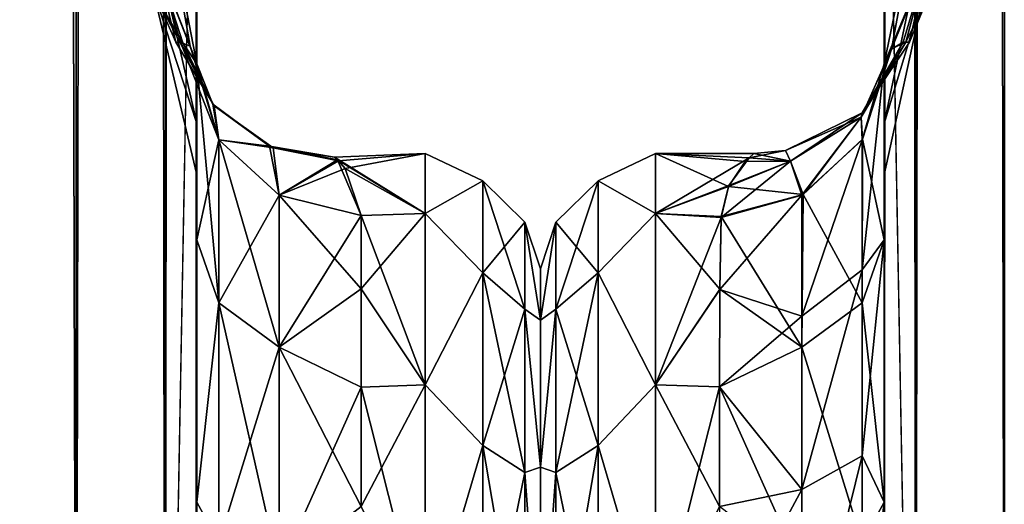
# Model space of a CAD drawing. Extents: x -23 to 470, y -1800 to 0.
# Tile 39 of 243: x 122 to 152, y -1759 to -1744. Entities that reach past the tile are written whole.
import ezdxf

# ---------------------------------------------------------------- set-up
doc = ezdxf.new("R2010")
doc.units = 0
doc.header["$LTSCALE"] = 61.050099
for name, color, linetype in [('103', 7, 'CONTINUOUS'), ('104', 7, 'CONTINUOUS'), ('108', 7, 'CONTINUOUS'), ('109', 7, 'CONTINUOUS'), ('110', 7, 'CONTINUOUS'), ('118', 7, 'CONTINUOUS'), ('120', 7, 'CONTINUOUS'), ('130', 7, 'CONTINUOUS'), ('134', 7, 'CONTINUOUS'), ('136', 7, 'CONTINUOUS'), ('137', 7, 'CONTINUOUS'), ('138', 7, 'CONTINUOUS'), ('163', 7, 'CONTINUOUS'), ('164', 7, 'CONTINUOUS'), ('165', 7, 'CONTINUOUS'), ('167', 7, 'CONTINUOUS'), ('172', 7, 'CONTINUOUS'), ('178', 7, 'CONTINUOUS'), ('179', 7, 'CONTINUOUS'), ('69', 7, 'CONTINUOUS'), ('71', 7, 'CONTINUOUS'), ('73', 7, 'CONTINUOUS'), ('79', 7, 'CONTINUOUS'), ('83', 7, 'CONTINUOUS')]:
    doc.layers.add(name, color=color, linetype=linetype)

msp = doc.modelspace()

# ---------------------------------------------------------------- linework, layer by layer
at = {"layer": '103', "linetype": 'CONTINUOUS'}
for points in [[(127.55, -1742.613, 55.523), (127.55, -1747.082, 48.856), (126.212, -1741.207, 48.538), (127.55, -1742.613, 55.523)], [(126.212, -1741.207, 48.538), (127.55, -1747.082, 48.856), (126.212, -1742.997, 43.618), (126.212, -1741.207, 48.538)], [(127.55, -1747.083, 33.148), (127.55, -1742.616, 26.48), (126.212, -1741.207, 33.462), (127.55, -1747.083, 33.148)], [(126.212, -1742.997, 38.382), (127.55, -1747.083, 33.148), (126.212, -1741.207, 33.462), (126.212, -1742.997, 38.382)], [(127.55, -1747.082, 48.856), (127.55, -1748.65, 41.002), (126.212, -1742.997, 43.618), (127.55, -1747.082, 48.856)], [(127.55, -1748.65, 41.002), (127.55, -1747.083, 33.148), (126.212, -1742.997, 38.382), (127.55, -1748.65, 41.002)], [(126.212, -1742.997, 43.618), (127.55, -1748.65, 41.002), (126.212, -1742.997, 38.382), (126.212, -1742.997, 43.618)]]:
    msp.add_3dface(points, dxfattribs=at)
at = {"layer": '104', "linetype": 'CONTINUOUS'}
for points in [[(127.55, -1742.613, -26.477), (127.55, -1747.082, -33.144), (126.212, -1741.207, -33.462), (127.55, -1742.613, -26.477)], [(126.212, -1741.207, -33.462), (127.55, -1747.082, -33.144), (126.212, -1742.997, -38.382), (126.212, -1741.207, -33.462)], [(127.55, -1747.083, -48.852), (127.55, -1742.616, -55.52), (126.212, -1741.207, -48.538), (127.55, -1747.083, -48.852)], [(126.212, -1742.997, -43.618), (127.55, -1747.083, -48.852), (126.212, -1741.207, -48.538), (126.212, -1742.997, -43.618)], [(127.55, -1747.082, -33.144), (127.55, -1748.65, -40.998), (126.212, -1742.997, -38.382), (127.55, -1747.082, -33.144)], [(127.55, -1748.65, -40.998), (127.55, -1747.083, -48.852), (126.212, -1742.997, -43.618), (127.55, -1748.65, -40.998)], [(126.212, -1742.997, -38.382), (127.55, -1748.65, -40.998), (126.212, -1742.997, -43.618), (126.212, -1742.997, -38.382)]]:
    msp.add_3dface(points, dxfattribs=at)
at = {"layer": '108', "linetype": 'CONTINUOUS'}
for points in [[(127.55, -1745.277, 11.265), (127.55, -1750.62, 19.586), (128.221, -1747.582, 10.293), (127.55, -1745.277, 11.265)], [(128.221, -1747.582, 10.293), (127.55, -1750.62, 19.586), (128.221, -1752.541, 17.987), (128.221, -1747.582, 10.293)], [(130.055, -1749.27, 9.582), (128.221, -1747.582, 10.293), (128.221, -1752.541, 17.987), (130.055, -1749.27, 9.582)], [(130.055, -1753.886, 16.743), (130.055, -1749.27, 9.582), (128.221, -1752.541, 17.987), (130.055, -1753.886, 16.743)], [(132.55, -1749.885, 9.323), (130.055, -1749.27, 9.582), (130.055, -1753.886, 16.743), (132.55, -1749.885, 9.323)], [(132.55, -1752.114, 13.437), (132.55, -1749.885, 9.323), (130.055, -1753.886, 16.743), (132.55, -1752.114, 13.437)], [(127.55, -1750.62, 19.586), (127.55, -1758.599, 25.714), (128.221, -1752.541, 17.987), (127.55, -1750.62, 19.586)], [(132.55, -1755.1, 17.041), (132.55, -1752.114, 13.437), (130.055, -1753.886, 16.743), (132.55, -1755.1, 17.041)], [(128.221, -1752.541, 17.987), (127.55, -1758.599, 25.714), (128.221, -1759.821, 23.534), (128.221, -1752.541, 17.987)], [(130.055, -1753.886, 16.743), (128.221, -1752.541, 17.987), (128.221, -1759.821, 23.534), (130.055, -1753.886, 16.743)], [(130.055, -1760.663, 21.907), (130.055, -1753.886, 16.743), (128.221, -1759.821, 23.534), (130.055, -1760.663, 21.907)], [(130.055, -1760.663, 21.907), (132.55, -1755.1, 17.041), (130.055, -1753.886, 16.743), (130.055, -1760.663, 21.907)], [(132.55, -1758.729, 19.997), (132.55, -1755.1, 17.041), (130.055, -1760.663, 21.907), (132.55, -1758.729, 19.997)], [(127.55, -1758.599, 25.714), (127.55, -1768.176, 28.742), (128.221, -1759.821, 23.534), (127.55, -1758.599, 25.714)]]:
    msp.add_3dface(points, dxfattribs=at)
at = {"layer": '109', "linetype": 'CONTINUOUS'}
for points in [[(127.55, -1750.621, -19.586), (127.55, -1745.277, -11.265), (128.221, -1752.541, -17.987), (127.55, -1750.621, -19.586)], [(128.221, -1752.541, -17.987), (127.55, -1745.277, -11.265), (128.221, -1747.582, -10.293), (128.221, -1752.541, -17.987)], [(130.055, -1749.27, -9.582), (130.055, -1753.886, -16.743), (128.221, -1747.582, -10.293), (130.055, -1749.27, -9.582)], [(130.055, -1753.886, -16.743), (128.221, -1752.541, -17.987), (128.221, -1747.582, -10.293), (130.055, -1753.886, -16.743)], [(132.55, -1749.885, -9.323), (132.55, -1752.114, -13.437), (130.055, -1749.27, -9.582), (132.55, -1749.885, -9.323)], [(130.055, -1749.27, -9.582), (132.55, -1752.114, -13.437), (130.055, -1753.886, -16.743), (130.055, -1749.27, -9.582)], [(127.55, -1758.599, -25.714), (127.55, -1750.621, -19.586), (128.221, -1752.541, -17.987), (127.55, -1758.599, -25.714)], [(132.55, -1752.114, -13.437), (132.55, -1755.1, -17.041), (130.055, -1753.886, -16.743), (132.55, -1752.114, -13.437)], [(128.221, -1759.821, -23.534), (127.55, -1758.599, -25.714), (128.221, -1752.541, -17.987), (128.221, -1759.821, -23.534)], [(130.055, -1753.886, -16.743), (130.055, -1760.663, -21.907), (128.221, -1752.541, -17.987), (130.055, -1753.886, -16.743)], [(130.055, -1760.663, -21.907), (128.221, -1759.821, -23.534), (128.221, -1752.541, -17.987), (130.055, -1760.663, -21.907)], [(132.55, -1755.1, -17.041), (132.55, -1758.729, -19.997), (130.055, -1753.886, -16.743), (132.55, -1755.1, -17.041)], [(130.055, -1753.886, -16.743), (132.55, -1758.729, -19.997), (130.055, -1760.663, -21.907), (130.055, -1753.886, -16.743)], [(127.55, -1768.176, -28.742), (127.55, -1758.599, -25.714), (128.221, -1759.821, -23.534), (127.55, -1768.176, -28.742)]]:
    msp.add_3dface(points, dxfattribs=at)
at = {"layer": '110', "linetype": 'CONTINUOUS'}
for points in [[(134.5, -1749.827, -9.184), (134.5, -1748, 0), (136.248, -1748.825, -4.086), (134.5, -1749.827, -9.184)], [(134.5, -1748, 0), (134.5, -1749.827, 9.184), (136.248, -1748.825, 4.086), (134.5, -1748, 0)], [(134.5, -1748, 0), (136.248, -1748.825, 4.086), (136.248, -1748.825, -4.086), (134.5, -1748, 0)], [(134.5, -1749.827, -9.184), (136.248, -1748.825, -4.086), (136.248, -1751.621, -11.766), (134.5, -1749.827, -9.184)], [(134.5, -1749.827, 9.184), (136.248, -1751.621, 11.766), (136.248, -1748.825, 4.086), (134.5, -1749.827, 9.184)], [(137.531, -1750.088, 3.864), (137.531, -1750.088, -3.864), (136.248, -1748.825, 4.086), (137.531, -1750.088, 3.864)], [(136.248, -1751.621, 11.766), (137.531, -1750.088, 3.864), (136.248, -1748.825, 4.086), (136.248, -1751.621, 11.766)], [(137.531, -1750.088, -3.864), (137.531, -1752.731, -11.125), (136.248, -1748.825, -4.086), (137.531, -1750.088, -3.864)], [(136.248, -1748.825, 4.086), (137.531, -1750.088, -3.864), (136.248, -1748.825, -4.086), (136.248, -1748.825, 4.086)], [(136.248, -1748.825, -4.086), (137.531, -1752.731, -11.125), (136.248, -1751.621, -11.766), (136.248, -1748.825, -4.086)], [(134.5, -1755.029, -16.971), (134.5, -1749.827, -9.184), (136.248, -1751.621, -11.766), (134.5, -1755.029, -16.971)], [(134.5, -1749.827, 9.184), (134.5, -1755.029, 16.971), (136.248, -1751.621, 11.766), (134.5, -1749.827, 9.184)], [(137.531, -1752.731, 11.125), (137.531, -1750.088, 3.864), (136.248, -1751.621, 11.766), (137.531, -1752.731, 11.125)], [(138, -1753.067, 7.855), (138, -1751.5, 0), (137.531, -1750.088, 3.864), (138, -1753.067, 7.855)], [(137.531, -1752.731, 11.125), (138, -1753.067, 7.855), (137.531, -1750.088, 3.864), (137.531, -1752.731, 11.125)], [(138, -1751.5, 0), (138, -1753.067, -7.854), (137.531, -1750.088, -3.864), (138, -1751.5, 0)], [(137.531, -1750.088, 3.864), (138, -1751.5, 0), (137.531, -1750.088, -3.864), (137.531, -1750.088, 3.864)], [(137.531, -1750.088, -3.864), (138, -1753.067, -7.854), (137.531, -1752.731, -11.125), (137.531, -1750.088, -3.864)], [(134.5, -1755.029, -16.971), (136.248, -1751.621, -11.766), (136.248, -1756.874, -18.027), (134.5, -1755.029, -16.971)], [(134.5, -1755.029, 16.971), (136.248, -1756.874, 18.027), (136.248, -1751.621, 11.766), (134.5, -1755.029, 16.971)], [(136.248, -1756.874, 18.027), (137.531, -1752.731, 11.125), (136.248, -1751.621, 11.766), (136.248, -1756.874, 18.027)], [(137.531, -1752.731, -11.125), (137.531, -1757.698, -17.044), (136.248, -1751.621, -11.766), (137.531, -1752.731, -11.125)], [(136.248, -1751.621, -11.766), (137.531, -1757.698, -17.044), (136.248, -1756.874, -18.027), (136.248, -1751.621, -11.766)], [(137.531, -1757.698, 17.044), (137.531, -1752.731, 11.125), (136.248, -1756.874, 18.027), (137.531, -1757.698, 17.044)], [(138, -1757.536, 14.522), (138, -1753.067, 7.855), (137.531, -1752.731, 11.125), (138, -1757.536, 14.522)], [(137.531, -1757.698, 17.044), (138, -1757.536, 14.522), (137.531, -1752.731, 11.125), (137.531, -1757.698, 17.044)], [(138, -1753.067, -7.854), (138, -1757.536, -14.522), (137.531, -1752.731, -11.125), (138, -1753.067, -7.854)], [(137.531, -1752.731, -11.125), (138, -1757.536, -14.522), (137.531, -1757.698, -17.044), (137.531, -1752.731, -11.125)], [(134.5, -1762.816, -22.173), (134.5, -1755.029, -16.971), (136.248, -1756.874, -18.027), (134.5, -1762.816, -22.173)], [(134.5, -1755.029, 16.971), (134.5, -1762.816, 22.173), (136.248, -1756.874, 18.027), (134.5, -1755.029, 16.971)], [(134.5, -1762.816, -22.173), (136.248, -1756.874, -18.027), (136.248, -1763.952, -22.113), (134.5, -1762.816, -22.173)], [(134.5, -1762.816, 22.173), (136.248, -1763.952, 22.113), (136.248, -1756.874, 18.027), (134.5, -1762.816, 22.173)], [(136.248, -1763.952, 22.113), (137.531, -1757.698, 17.044), (136.248, -1756.874, 18.027), (136.248, -1763.952, 22.113)], [(137.531, -1757.698, -17.044), (137.531, -1764.39, -20.908), (136.248, -1756.874, -18.027), (137.531, -1757.698, -17.044)], [(136.248, -1756.874, -18.027), (137.531, -1764.39, -20.908), (136.248, -1763.952, -22.113), (136.248, -1756.874, -18.027)], [(138, -1764.234, 18.966), (138, -1757.536, 14.522), (137.531, -1757.698, 17.044), (138, -1764.234, 18.966)], [(138, -1757.536, -14.522), (138, -1764.235, -18.966), (137.531, -1757.698, -17.044), (138, -1757.536, -14.522)], [(137.531, -1764.39, 20.908), (137.531, -1757.698, 17.044), (136.248, -1763.952, 22.113), (137.531, -1764.39, 20.908)], [(137.531, -1764.39, 20.908), (138, -1764.234, 18.966), (137.531, -1757.698, 17.044), (137.531, -1764.39, 20.908)], [(137.531, -1757.698, -17.044), (138, -1764.235, -18.966), (137.531, -1764.39, -20.908), (137.531, -1757.698, -17.044)]]:
    msp.add_3dface(points, dxfattribs=at)
at = {"layer": '118', "linetype": 'CONTINUOUS'}
for points in [[(127.55, -1745.277, -11.265), (127.55, -1740.717, -16.195), (126.312, -1738.811, -10.661), (127.55, -1745.277, -11.265)], [(126.312, -1742.079, -5.77), (127.55, -1745.277, -11.265), (126.312, -1738.811, -10.661), (126.312, -1742.079, -5.77)], [(127.55, -1740.769, 16.155), (127.55, -1745.277, 11.265), (126.312, -1738.811, 10.661), (127.55, -1740.769, 16.155)], [(127.55, -1745.277, 11.265), (127.347, -1744.737, 7.622), (126.312, -1738.811, 10.661), (127.55, -1745.277, 11.265)], [(126.312, -1738.811, 10.661), (127.347, -1744.737, 7.622), (126.312, -1742.079, 5.77), (126.312, -1738.811, 10.661)], [(127.132, -1744.63, -5.242), (127.55, -1745.277, -11.265), (126.312, -1742.079, -5.77), (127.132, -1744.63, -5.242)], [(126.312, -1743.226), (127.132, -1744.63, -5.242), (126.312, -1742.079, -5.77), (126.312, -1743.226)], [(127.061, -1744.619, 4.362), (126.913, -1744.616, 1.767), (126.312, -1742.079, 5.77), (127.061, -1744.619, 4.362)], [(126.312, -1742.079, 5.77), (126.913, -1744.616, 1.767), (126.312, -1743.226), (126.312, -1742.079, 5.77)], [(127.347, -1744.737, 7.622), (127.061, -1744.619, 4.362), (126.312, -1742.079, 5.77), (127.347, -1744.737, 7.622)], [(127.041, -1744.615, -4.107), (127.132, -1744.63, -5.242), (126.312, -1743.226), (127.041, -1744.615, -4.107)], [(126.913, -1744.616, 1.767), (127.041, -1744.615, -4.107), (126.312, -1743.226), (126.913, -1744.616, 1.767)]]:
    msp.add_3dface(points, dxfattribs=at)
at = {"layer": '120', "linetype": 'CONTINUOUS'}
for points in [[(127.041, -1744.615, -4.107), (126.913, -1744.616, 1.767), (128.084, -1746.548, 3.685), (127.041, -1744.615, -4.107)], [(126.913, -1744.616, 1.767), (127.061, -1744.619, 4.362), (128.084, -1746.548, 3.685), (126.913, -1744.616, 1.767)], [(127.132, -1744.63, -5.242), (127.041, -1744.615, -4.107), (128.042, -1746.5, -3.687), (127.132, -1744.63, -5.242)], [(127.041, -1744.615, -4.107), (128.084, -1746.548, 3.685), (128.042, -1746.5, -3.687), (127.041, -1744.615, -4.107)], [(127.061, -1744.619, 4.362), (127.347, -1744.737, 7.622), (128.221, -1747.582, 10.293), (127.061, -1744.619, 4.362)], [(128.084, -1746.548, 3.685), (127.061, -1744.619, 4.362), (128.221, -1747.582, 10.293), (128.084, -1746.548, 3.685)], [(127.55, -1745.277, -11.265), (127.132, -1744.63, -5.242), (128.042, -1746.5, -3.687), (127.55, -1745.277, -11.265)], [(127.347, -1744.737, 7.622), (127.55, -1745.277, 11.265), (128.221, -1747.582, 10.293), (127.347, -1744.737, 7.622)], [(128.221, -1747.582, -10.293), (127.55, -1745.277, -11.265), (128.042, -1746.5, -3.687), (128.221, -1747.582, -10.293)], [(129.759, -1747.773, -3.339), (128.221, -1747.582, -10.293), (128.042, -1746.5, -3.687), (129.759, -1747.773, -3.339)], [(128.084, -1746.548, 3.685), (129.759, -1747.773, -3.339), (128.042, -1746.5, -3.687), (128.084, -1746.548, 3.685)], [(129.876, -1747.824, 3.328), (128.084, -1746.548, 3.685), (128.221, -1747.582, 10.293), (129.876, -1747.824, 3.328)], [(128.084, -1746.548, 3.685), (129.876, -1747.824, 3.328), (129.759, -1747.773, -3.339), (128.084, -1746.548, 3.685)], [(130.055, -1749.27, -9.582), (128.221, -1747.582, -10.293), (129.759, -1747.773, -3.339), (130.055, -1749.27, -9.582)], [(130.055, -1749.27, 9.582), (129.876, -1747.824, 3.328), (128.221, -1747.582, 10.293), (130.055, -1749.27, 9.582)], [(131.744, -1748.113, -2.327), (131.828, -1748.194, -3.048), (129.759, -1747.773, -3.339), (131.744, -1748.113, -2.327)], [(129.876, -1747.824, 3.328), (131.744, -1748.113, -2.327), (129.759, -1747.773, -3.339), (129.876, -1747.824, 3.328)], [(131.828, -1748.194, -3.048), (130.055, -1749.27, -9.582), (129.759, -1747.773, -3.339), (131.828, -1748.194, -3.048)], [(131.859, -1748.224, 3.272), (131.744, -1748.113, -2.327), (129.876, -1747.824, 3.328), (131.859, -1748.224, 3.272)], [(131.859, -1748.224, 3.272), (129.876, -1747.824, 3.328), (130.055, -1749.27, 9.582), (131.859, -1748.224, 3.272)], [(131.828, -1748.194, -3.048), (132.55, -1749.885, -9.323), (130.055, -1749.27, -9.582), (131.828, -1748.194, -3.048)], [(132.061, -1748.455, 4.651), (131.859, -1748.224, 3.272), (130.055, -1749.27, 9.582), (132.061, -1748.455, 4.651)], [(132.55, -1749.885, 9.323), (132.061, -1748.455, 4.651), (130.055, -1749.27, 9.582), (132.55, -1749.885, 9.323)]]:
    msp.add_3dface(points, dxfattribs=at)
at = {"layer": '130', "linetype": 'CONTINUOUS'}
for points in [[(148.45, -1728.15, 20.5), (148.45, -1734.797, 19.391), (148.45, -1750.621, 19.586), (148.45, -1728.15, 20.5)], [(148.45, -1735.92, 22.035), (148.45, -1728.15, 20.5), (148.45, -1758.599, 25.714), (148.45, -1735.92, 22.035)], [(148.45, -1758.599, 25.714), (148.45, -1728.15, 20.5), (148.45, -1750.621, 19.586), (148.45, -1758.599, 25.714)], [(148.45, -1728.15, 61.5), (148.45, -1735.917, 59.966), (148.45, -1780, 61.5), (148.45, -1728.15, 61.5)], [(148.45, -1782.865, -60.931), (148.45, -1783.734, -60.5), (148.45, -1728.15, -61.5), (148.45, -1782.865, -60.931)], [(148.45, -1728.15, -61.5), (148.45, -1783.734, -60.5), (148.45, -1735.92, -59.965), (148.45, -1728.15, -61.5)], [(148.45, -1780, -61.5), (148.45, -1782.865, -60.931), (148.45, -1728.15, -61.5), (148.45, -1780, -61.5)], [(148.45, -1728.15, -20.5), (148.45, -1735.917, -22.034), (148.45, -1750.62, -19.586), (148.45, -1728.15, -20.5)], [(148.45, -1734.85, -19.375), (148.45, -1728.15, -20.5), (148.45, -1750.62, -19.586), (148.45, -1734.85, -19.375)], [(148.45, -1734.797, 19.391), (148.45, -1740.719, 16.193), (148.45, -1750.621, 19.586), (148.45, -1734.797, 19.391)], [(148.45, -1740.737, -16.18), (148.45, -1734.85, -19.375), (148.45, -1750.62, -19.586), (148.45, -1740.737, -16.18)], [(148.45, -1735.917, 59.966), (148.45, -1742.613, 55.523), (148.45, -1785.305, 59.301), (148.45, -1735.917, 59.966)], [(148.45, -1780, 61.5), (148.45, -1735.917, 59.966), (148.45, -1782.865, 60.931), (148.45, -1780, 61.5)], [(148.45, -1782.865, 60.931), (148.45, -1735.917, 59.966), (148.45, -1783.734, 60.5), (148.45, -1782.865, 60.931)], [(148.45, -1783.734, 60.5), (148.45, -1735.917, 59.966), (148.45, -1785.305, 59.301), (148.45, -1783.734, 60.5)], [(148.45, -1735.917, -22.034), (148.45, -1742.613, -26.477), (148.45, -1758.598, -25.714), (148.45, -1735.917, -22.034)], [(148.45, -1750.62, -19.586), (148.45, -1735.917, -22.034), (148.45, -1758.598, -25.714), (148.45, -1750.62, -19.586)], [(148.45, -1742.616, 26.48), (148.45, -1735.92, 22.035), (148.45, -1758.599, 25.714), (148.45, -1742.616, 26.48)], [(148.45, -1786.5, -57.734), (148.45, -1786.933, -56.86), (148.45, -1735.92, -59.965), (148.45, -1786.5, -57.734)], [(148.45, -1735.92, -59.965), (148.45, -1786.933, -56.86), (148.45, -1742.616, -55.52), (148.45, -1735.92, -59.965)], [(148.45, -1785.305, -59.301), (148.45, -1786.5, -57.734), (148.45, -1735.92, -59.965), (148.45, -1785.305, -59.301)], [(148.45, -1783.734, -60.5), (148.45, -1785.305, -59.301), (148.45, -1735.92, -59.965), (148.45, -1783.734, -60.5)], [(148.45, -1740.719, 16.193), (148.45, -1745.277, 11.265), (148.45, -1750.621, 19.586), (148.45, -1740.719, 16.193)], [(148.45, -1745.277, -11.265), (148.45, -1740.737, -16.18), (148.45, -1750.62, -19.586), (148.45, -1745.277, -11.265)], [(148.45, -1742.613, 55.523), (148.45, -1747.082, 48.856), (148.45, -1787.5, 54), (148.45, -1742.613, 55.523)], [(148.45, -1785.305, 59.301), (148.45, -1742.613, 55.523), (148.45, -1786.5, 57.734), (148.45, -1785.305, 59.301)], [(148.45, -1786.5, 57.734), (148.45, -1742.613, 55.523), (148.45, -1786.933, 56.86), (148.45, -1786.5, 57.734)], [(148.45, -1786.933, 56.86), (148.45, -1742.613, 55.523), (148.45, -1787.5, 54), (148.45, -1786.933, 56.86)], [(148.45, -1742.613, -26.477), (148.45, -1747.082, -33.144), (148.45, -1768.175, -28.742), (148.45, -1742.613, -26.477)], [(148.45, -1758.598, -25.714), (148.45, -1742.613, -26.477), (148.45, -1768.175, -28.742), (148.45, -1758.598, -25.714)], [(148.45, -1747.083, 33.148), (148.45, -1742.616, 26.48), (148.45, -1768.176, 28.742), (148.45, -1747.083, 33.148)], [(148.45, -1768.176, 28.742), (148.45, -1742.616, 26.48), (148.45, -1758.599, 25.714), (148.45, -1768.176, 28.742)], [(148.45, -1786.933, -56.86), (148.45, -1787.5, -54), (148.45, -1742.616, -55.52), (148.45, -1786.933, -56.86)], [(148.45, -1742.616, -55.52), (148.45, -1787.5, -54), (148.45, -1747.083, -48.852), (148.45, -1742.616, -55.52)], [(148.45, -1747.082, 48.856), (148.45, -1748.65, 41.002), (148.45, -1787.5, 54), (148.45, -1747.082, 48.856)], [(148.45, -1747.082, -33.144), (148.45, -1748.65, -40.998), (148.45, -1778.234, -28.319), (148.45, -1747.082, -33.144)], [(148.45, -1768.175, -28.742), (148.45, -1747.082, -33.144), (148.45, -1778.234, -28.319), (148.45, -1768.175, -28.742)], [(148.45, -1748.65, 41.002), (148.45, -1747.083, 33.148), (148.45, -1787.5, 54), (148.45, -1748.65, 41.002)], [(148.45, -1787.5, 54), (148.45, -1747.083, 33.148), (148.45, -1768.176, 28.742), (148.45, -1787.5, 54)], [(148.45, -1787.5, -54), (148.45, -1787.5, -24.51), (148.45, -1747.083, -48.852), (148.45, -1787.5, -54)], [(148.45, -1747.083, -48.852), (148.45, -1787.5, -24.51), (148.45, -1748.65, -40.998), (148.45, -1747.083, -48.852)], [(148.45, -1748.65, -40.998), (148.45, -1787.5, -24.51), (148.45, -1778.234, -28.319), (148.45, -1748.65, -40.998)]]:
    msp.add_3dface(points, dxfattribs=at)
at = {"layer": '134', "linetype": 'CONTINUOUS'}
for points in [[(138, -1751.5, 0), (138, -1753.067, -7.855), (138, -1790.933, -7.854), (138, -1751.5, 0)], [(138, -1753.067, 7.854), (138, -1751.5, 0), (138, -1792.5, 0), (138, -1753.067, 7.854)], [(138, -1792.5, 0), (138, -1751.5, 0), (138, -1790.933, -7.854), (138, -1792.5, 0)], [(138, -1753.067, -7.855), (138, -1757.536, -14.522), (138, -1790.933, -7.854), (138, -1753.067, -7.855)], [(138, -1757.536, 14.522), (138, -1753.067, 7.854), (138, -1786.464, 14.522), (138, -1757.536, 14.522)], [(138, -1786.464, 14.522), (138, -1753.067, 7.854), (138, -1790.933, 7.855), (138, -1786.464, 14.522)], [(138, -1790.933, 7.855), (138, -1753.067, 7.854), (138, -1792.5, 0), (138, -1790.933, 7.855)], [(138, -1757.536, -14.522), (138, -1764.234, -18.966), (138, -1786.464, -14.522), (138, -1757.536, -14.522)], [(138, -1790.933, -7.854), (138, -1757.536, -14.522), (138, -1786.464, -14.522), (138, -1790.933, -7.854)], [(138, -1764.235, 18.966), (138, -1757.536, 14.522), (138, -1779.766, 18.966), (138, -1764.235, 18.966)], [(138, -1779.766, 18.966), (138, -1757.536, 14.522), (138, -1786.464, 14.522), (138, -1779.766, 18.966)]]:
    msp.add_3dface(points, dxfattribs=at)
at = {"layer": '136', "linetype": 'CONTINUOUS'}
for points in [[(141.5, -1748, 0), (141.5, -1749.827, 9.184), (144.343, -1748.126, 2.453), (141.5, -1748, 0)], [(141.5, -1749.827, -9.184), (141.5, -1748, 0), (143.721, -1748.998, -6.848), (141.5, -1749.827, -9.184)], [(143.721, -1748.998, -6.848), (141.5, -1748, 0), (144.228, -1748.238, -3.369), (143.721, -1748.998, -6.848)], [(144.228, -1748.238, -3.369), (141.5, -1748, 0), (144.487, -1748, -0.07), (144.228, -1748.238, -3.369)], [(144.487, -1748, -0.07), (141.5, -1748, 0), (144.343, -1748.126, 2.453), (144.487, -1748, -0.07)], [(144.343, -1748.126, 2.453), (141.5, -1749.827, 9.184), (143.731, -1748.973, 6.766), (144.343, -1748.126, 2.453)], [(143.731, -1748.973, 6.766), (141.5, -1749.827, 9.184), (143.499, -1749.945, 9.464), (143.731, -1748.973, 6.766)], [(143.499, -1749.915, -9.395), (141.5, -1749.827, -9.184), (143.721, -1748.998, -6.848), (143.499, -1749.915, -9.395)], [(141.5, -1749.827, 9.184), (141.5, -1755.029, 16.971), (143.499, -1749.945, 9.464), (141.5, -1749.827, 9.184)], [(141.5, -1755.029, -16.971), (141.5, -1749.827, -9.184), (143.461, -1752.121, -13.447), (141.5, -1755.029, -16.971)], [(143.461, -1752.121, -13.447), (141.5, -1749.827, -9.184), (143.499, -1749.915, -9.395), (143.461, -1752.121, -13.447)], [(143.499, -1749.945, 9.464), (141.5, -1755.029, 16.971), (143.461, -1752.13, 13.461), (143.499, -1749.945, 9.464)], [(143.446, -1755.091, -17.032), (141.5, -1755.029, -16.971), (143.461, -1752.121, -13.447), (143.446, -1755.091, -17.032)], [(143.461, -1752.13, 13.461), (141.5, -1755.029, 16.971), (143.446, -1755.087, 17.028), (143.461, -1752.13, 13.461)], [(141.5, -1755.029, 16.971), (141.5, -1762.816, 22.173), (143.446, -1755.087, 17.028), (141.5, -1755.029, 16.971)], [(141.5, -1762.816, -22.173), (141.5, -1755.029, -16.971), (143.45, -1758.724, -19.994), (141.5, -1762.816, -22.173)], [(143.45, -1758.724, -19.994), (141.5, -1755.029, -16.971), (143.446, -1755.091, -17.032), (143.45, -1758.724, -19.994)], [(143.446, -1755.087, 17.028), (141.5, -1762.816, 22.173), (143.45, -1758.724, 19.994), (143.446, -1755.087, 17.028)]]:
    msp.add_3dface(points, dxfattribs=at)
at = {"layer": '137', "linetype": 'CONTINUOUS'}
for points in [[(148.45, -20, 61.5), (148.45, -71.85, 61.5), (149.402, -1780, 66.284), (148.45, -20, 61.5)], [(148.45, -20, 61.5), (149.402, -1780, 66.284), (149.402, -20, 66.284), (148.45, -20, 61.5)], [(149.402, -1780, 66.284), (152.111, -1780, 70.339), (149.402, -20, 66.284), (149.402, -1780, 66.284)], [(152.111, -1780, 70.339), (152.111, -20, 70.339), (149.402, -20, 66.284), (152.111, -1780, 70.339)], [(148.45, -71.85, 61.5), (148.45, -1728.15, 61.5), (149.402, -1780, 66.284), (148.45, -71.85, 61.5)], [(148.45, -1728.15, 61.5), (148.45, -1780, 61.5), (149.402, -1780, 66.284), (148.45, -1728.15, 61.5)]]:
    msp.add_3dface(points, dxfattribs=at)
at = {"layer": '138', "linetype": 'CONTINUOUS'}
for points in [[(148.45, -1780, -61.5), (148.45, -1728.15, -61.5), (149.402, -20, -66.284), (148.45, -1780, -61.5)], [(149.402, -1780, -66.284), (148.45, -1780, -61.5), (149.402, -20, -66.284), (149.402, -1780, -66.284)], [(152.111, -1780, -70.339), (149.402, -1780, -66.284), (152.111, -20, -70.339), (152.111, -1780, -70.339)], [(149.402, -1780, -66.284), (149.402, -20, -66.284), (152.111, -20, -70.339), (149.402, -1780, -66.284)]]:
    msp.add_3dface(points, dxfattribs=at)
at = {"layer": '163', "linetype": 'CONTINUOUS'}
for points in [[(148.45, -1742.616, 26.48), (148.45, -1747.083, 33.148), (149.676, -1741.228, 33.449), (148.45, -1742.616, 26.48)], [(149.676, -1741.228, 33.449), (148.45, -1747.083, 33.148), (149.676, -1743.022, 38.378), (149.676, -1741.228, 33.449)], [(148.45, -1747.082, 48.856), (148.45, -1742.613, 55.523), (149.676, -1741.228, 48.551), (148.45, -1747.082, 48.856)], [(149.676, -1743.022, 43.622), (148.45, -1747.082, 48.856), (149.676, -1741.228, 48.551), (149.676, -1743.022, 43.622)], [(148.45, -1747.083, 33.148), (148.45, -1748.65, 41.002), (149.676, -1743.022, 38.378), (148.45, -1747.083, 33.148)], [(148.45, -1748.65, 41.002), (148.45, -1747.082, 48.856), (149.676, -1743.022, 43.622), (148.45, -1748.65, 41.002)], [(149.676, -1743.022, 38.378), (148.45, -1748.65, 41.002), (149.676, -1743.022, 43.622), (149.676, -1743.022, 38.378)]]:
    msp.add_3dface(points, dxfattribs=at)
at = {"layer": '164', "linetype": 'CONTINUOUS'}
for points in [[(148.45, -1742.616, -55.52), (148.45, -1747.083, -48.852), (149.676, -1741.228, -48.551), (148.45, -1742.616, -55.52)], [(149.676, -1741.228, -48.551), (148.45, -1747.083, -48.852), (149.676, -1743.022, -43.622), (149.676, -1741.228, -48.551)], [(148.45, -1747.082, -33.144), (148.45, -1742.613, -26.477), (149.676, -1741.228, -33.449), (148.45, -1747.082, -33.144)], [(149.676, -1743.022, -38.378), (148.45, -1747.082, -33.144), (149.676, -1741.228, -33.449), (149.676, -1743.022, -38.378)], [(148.45, -1747.083, -48.852), (148.45, -1748.65, -40.998), (149.676, -1743.022, -43.622), (148.45, -1747.083, -48.852)], [(148.45, -1748.65, -40.998), (148.45, -1747.082, -33.144), (149.676, -1743.022, -38.378), (148.45, -1748.65, -40.998)], [(149.676, -1743.022, -43.622), (148.45, -1748.65, -40.998), (149.676, -1743.022, -38.378), (149.676, -1743.022, -43.622)]]:
    msp.add_3dface(points, dxfattribs=at)
at = {"layer": '165', "linetype": 'CONTINUOUS'}
for points in [[(148.45, -1745.277, -11.265), (148.45, -1750.62, -19.586), (147.794, -1747.559, -10.303), (148.45, -1745.277, -11.265)], [(145.989, -1749.247, -9.592), (147.794, -1747.559, -10.303), (147.779, -1752.541, -17.987), (145.989, -1749.247, -9.592)], [(147.794, -1747.559, -10.303), (148.45, -1750.62, -19.586), (147.779, -1752.541, -17.987), (147.794, -1747.559, -10.303)], [(143.499, -1749.915, -9.395), (145.989, -1749.247, -9.592), (145.946, -1753.886, -16.744), (143.499, -1749.915, -9.395)], [(145.946, -1753.886, -16.744), (145.989, -1749.247, -9.592), (147.779, -1752.541, -17.987), (145.946, -1753.886, -16.744)], [(143.461, -1752.121, -13.447), (143.499, -1749.915, -9.395), (145.946, -1753.886, -16.744), (143.461, -1752.121, -13.447)], [(148.45, -1750.62, -19.586), (148.45, -1758.598, -25.714), (147.779, -1752.541, -17.987), (148.45, -1750.62, -19.586)], [(143.446, -1755.091, -17.032), (143.461, -1752.121, -13.447), (145.946, -1753.886, -16.744), (143.446, -1755.091, -17.032)], [(145.946, -1753.886, -16.744), (147.779, -1752.541, -17.987), (147.78, -1759.821, -23.535), (145.946, -1753.886, -16.744)], [(147.779, -1752.541, -17.987), (148.45, -1758.598, -25.714), (147.78, -1759.821, -23.535), (147.779, -1752.541, -17.987)], [(145.946, -1760.663, -21.908), (143.446, -1755.091, -17.032), (145.946, -1753.886, -16.744), (145.946, -1760.663, -21.908)], [(145.946, -1760.663, -21.908), (145.946, -1753.886, -16.744), (147.78, -1759.821, -23.535), (145.946, -1760.663, -21.908)], [(143.45, -1758.724, -19.994), (143.446, -1755.091, -17.032), (145.946, -1760.663, -21.908), (143.45, -1758.724, -19.994)], [(148.45, -1758.598, -25.714), (148.45, -1768.175, -28.742), (147.78, -1759.821, -23.535), (148.45, -1758.598, -25.714)]]:
    msp.add_3dface(points, dxfattribs=at)
at = {"layer": '167', "linetype": 'CONTINUOUS'}
for points in [[(148.45, -1750.621, 19.586), (148.45, -1745.277, 11.265), (147.779, -1751.533, 16.832), (148.45, -1750.621, 19.586)], [(147.779, -1751.533, 16.832), (148.45, -1745.277, 11.265), (147.779, -1747.582, 10.293), (147.779, -1751.533, 16.832)], [(145.945, -1752.948, 15.668), (147.779, -1751.533, 16.832), (147.779, -1747.582, 10.293), (145.945, -1752.948, 15.668)], [(145.945, -1752.948, 15.668), (147.779, -1747.582, 10.293), (145.945, -1749.27, 9.582), (145.945, -1752.948, 15.668)], [(143.499, -1749.945, 9.464), (143.461, -1752.13, 13.461), (145.945, -1749.27, 9.582), (143.499, -1749.945, 9.464)], [(145.945, -1749.27, 9.582), (143.461, -1752.13, 13.461), (145.945, -1752.948, 15.668), (145.945, -1749.27, 9.582)], [(147.78, -1757.185, 21.971), (148.45, -1750.621, 19.586), (147.779, -1751.533, 16.832), (147.78, -1757.185, 21.971)], [(148.45, -1758.599, 25.714), (148.45, -1750.621, 19.586), (147.78, -1757.185, 21.971), (148.45, -1758.599, 25.714)], [(145.945, -1752.948, 15.668), (145.946, -1758.209, 20.452), (147.779, -1751.533, 16.832), (145.945, -1752.948, 15.668)], [(145.946, -1758.209, 20.452), (147.78, -1757.185, 21.971), (147.779, -1751.533, 16.832), (145.946, -1758.209, 20.452)], [(143.461, -1752.13, 13.461), (143.446, -1755.087, 17.028), (145.945, -1752.948, 15.668), (143.461, -1752.13, 13.461)], [(145.945, -1752.948, 15.668), (143.446, -1755.087, 17.028), (145.946, -1758.209, 20.452), (145.945, -1752.948, 15.668)], [(143.446, -1755.087, 17.028), (143.45, -1758.724, 19.994), (145.946, -1758.209, 20.452), (143.446, -1755.087, 17.028)], [(145.946, -1758.209, 20.452), (145.946, -1764.617, 23.537), (147.78, -1757.185, 21.971), (145.946, -1758.209, 20.452)], [(145.946, -1764.617, 23.537), (147.78, -1764.068, 25.284), (147.78, -1757.185, 21.971), (145.946, -1764.617, 23.537)], [(147.78, -1764.068, 25.284), (148.45, -1758.599, 25.714), (147.78, -1757.185, 21.971), (147.78, -1764.068, 25.284)], [(143.45, -1758.724, 19.994), (143.45, -1762.858, 22.191), (145.946, -1758.209, 20.452), (143.45, -1758.724, 19.994)], [(145.946, -1758.209, 20.452), (143.45, -1762.858, 22.191), (145.946, -1764.617, 23.537), (145.946, -1758.209, 20.452)], [(148.45, -1768.176, 28.742), (148.45, -1758.599, 25.714), (147.78, -1764.068, 25.284), (148.45, -1768.176, 28.742)]]:
    msp.add_3dface(points, dxfattribs=at)
at = {"layer": '172', "linetype": 'CONTINUOUS'}
for points in [[(141.5, -1749.827, 9.184), (141.5, -1748, 0), (139.752, -1748.825, 4.086), (141.5, -1749.827, 9.184)], [(141.5, -1748, 0), (141.5, -1749.827, -9.184), (139.752, -1748.825, -4.086), (141.5, -1748, 0)], [(141.5, -1748, 0), (139.752, -1748.825, -4.086), (139.752, -1748.825, 4.086), (141.5, -1748, 0)], [(139.752, -1751.621, -11.766), (138.469, -1750.088, -3.864), (139.752, -1748.825, -4.086), (139.752, -1751.621, -11.766)], [(138.469, -1750.088, -3.864), (138.469, -1750.088, 3.864), (139.752, -1748.825, -4.086), (138.469, -1750.088, -3.864)], [(139.752, -1748.825, -4.086), (138.469, -1750.088, 3.864), (139.752, -1748.825, 4.086), (139.752, -1748.825, -4.086)], [(139.752, -1748.825, 4.086), (138.469, -1752.731, 11.125), (139.752, -1751.621, 11.766), (139.752, -1748.825, 4.086)], [(138.469, -1750.088, 3.864), (138.469, -1752.731, 11.125), (139.752, -1748.825, 4.086), (138.469, -1750.088, 3.864)], [(141.5, -1749.827, 9.184), (139.752, -1748.825, 4.086), (139.752, -1751.621, 11.766), (141.5, -1749.827, 9.184)], [(141.5, -1749.827, -9.184), (139.752, -1751.621, -11.766), (139.752, -1748.825, -4.086), (141.5, -1749.827, -9.184)], [(141.5, -1755.029, 16.971), (141.5, -1749.827, 9.184), (139.752, -1751.621, 11.766), (141.5, -1755.029, 16.971)], [(141.5, -1749.827, -9.184), (141.5, -1755.029, -16.971), (139.752, -1751.621, -11.766), (141.5, -1749.827, -9.184)], [(138, -1753.067, -7.855), (138, -1751.5, 0), (138.469, -1750.088, -3.864), (138, -1753.067, -7.855)], [(138.469, -1752.731, -11.125), (138, -1753.067, -7.855), (138.469, -1750.088, -3.864), (138.469, -1752.731, -11.125)], [(138, -1751.5, 0), (138, -1753.067, 7.854), (138.469, -1750.088, 3.864), (138, -1751.5, 0)], [(138.469, -1750.088, -3.864), (138, -1751.5, 0), (138.469, -1750.088, 3.864), (138.469, -1750.088, -3.864)], [(138.469, -1750.088, 3.864), (138, -1753.067, 7.854), (138.469, -1752.731, 11.125), (138.469, -1750.088, 3.864)], [(138.469, -1752.731, -11.125), (138.469, -1750.088, -3.864), (139.752, -1751.621, -11.766), (138.469, -1752.731, -11.125)], [(139.752, -1751.621, 11.766), (138.469, -1757.698, 17.044), (139.752, -1756.874, 18.027), (139.752, -1751.621, 11.766)], [(138.469, -1752.731, 11.125), (138.469, -1757.698, 17.044), (139.752, -1751.621, 11.766), (138.469, -1752.731, 11.125)], [(139.752, -1756.874, -18.027), (138.469, -1752.731, -11.125), (139.752, -1751.621, -11.766), (139.752, -1756.874, -18.027)], [(141.5, -1755.029, 16.971), (139.752, -1751.621, 11.766), (139.752, -1756.874, 18.027), (141.5, -1755.029, 16.971)], [(141.5, -1755.029, -16.971), (139.752, -1756.874, -18.027), (139.752, -1751.621, -11.766), (141.5, -1755.029, -16.971)], [(138, -1757.536, -14.522), (138, -1753.067, -7.855), (138.469, -1752.731, -11.125), (138, -1757.536, -14.522)], [(138.469, -1757.698, -17.044), (138, -1757.536, -14.522), (138.469, -1752.731, -11.125), (138.469, -1757.698, -17.044)], [(138, -1753.067, 7.854), (138, -1757.536, 14.522), (138.469, -1752.731, 11.125), (138, -1753.067, 7.854)], [(138.469, -1752.731, 11.125), (138, -1757.536, 14.522), (138.469, -1757.698, 17.044), (138.469, -1752.731, 11.125)], [(138.469, -1757.698, -17.044), (138.469, -1752.731, -11.125), (139.752, -1756.874, -18.027), (138.469, -1757.698, -17.044)], [(141.5, -1762.816, 22.173), (141.5, -1755.029, 16.971), (139.752, -1756.874, 18.027), (141.5, -1762.816, 22.173)], [(141.5, -1755.029, -16.971), (141.5, -1762.816, -22.173), (139.752, -1756.874, -18.027), (141.5, -1755.029, -16.971)], [(138.469, -1757.698, 17.044), (138.469, -1764.39, 20.908), (139.752, -1756.874, 18.027), (138.469, -1757.698, 17.044)], [(139.752, -1756.874, 18.027), (138.469, -1764.39, 20.908), (139.752, -1763.952, 22.113), (139.752, -1756.874, 18.027)], [(139.752, -1763.952, -22.113), (138.469, -1757.698, -17.044), (139.752, -1756.874, -18.027), (139.752, -1763.952, -22.113)], [(141.5, -1762.816, 22.173), (139.752, -1756.874, 18.027), (139.752, -1763.952, 22.113), (141.5, -1762.816, 22.173)], [(141.5, -1762.816, -22.173), (139.752, -1763.952, -22.113), (139.752, -1756.874, -18.027), (141.5, -1762.816, -22.173)], [(138, -1764.234, -18.966), (138, -1757.536, -14.522), (138.469, -1757.698, -17.044), (138, -1764.234, -18.966)], [(138, -1757.536, 14.522), (138, -1764.235, 18.966), (138.469, -1757.698, 17.044), (138, -1757.536, 14.522)], [(138.469, -1764.39, -20.908), (138, -1764.234, -18.966), (138.469, -1757.698, -17.044), (138.469, -1764.39, -20.908)], [(138.469, -1757.698, 17.044), (138, -1764.235, 18.966), (138.469, -1764.39, 20.908), (138.469, -1757.698, 17.044)], [(138.469, -1764.39, -20.908), (138.469, -1757.698, -17.044), (139.752, -1763.952, -22.113), (138.469, -1764.39, -20.908)]]:
    msp.add_3dface(points, dxfattribs=at)
at = {"layer": '178', "linetype": 'CONTINUOUS'}
for points in [[(148.45, -1745.277, 11.265), (148.45, -1740.719, 16.193), (149.776, -1738.829, 10.679), (148.45, -1745.277, 11.265)], [(149.776, -1742.102, 5.779), (148.45, -1745.277, 11.265), (149.776, -1738.829, 10.679), (149.776, -1742.102, 5.779)], [(148.45, -1740.737, -16.18), (148.45, -1745.277, -11.265), (149.776, -1738.829, -10.679), (148.45, -1740.737, -16.18)], [(148.45, -1745.277, -11.265), (148.672, -1744.824, -8.593), (149.776, -1738.829, -10.679), (148.45, -1745.277, -11.265)], [(149.776, -1738.829, -10.679), (148.672, -1744.824, -8.593), (149.776, -1742.102, -5.779), (149.776, -1738.829, -10.679)], [(148.679, -1744.815, 8.501), (148.45, -1745.277, 11.265), (149.776, -1742.102, 5.779), (148.679, -1744.815, 8.501)], [(148.672, -1744.824, -8.593), (149.034, -1744.619, -4.429), (149.776, -1742.102, -5.779), (148.672, -1744.824, -8.593)], [(149.116, -1744.611, 3.253), (148.679, -1744.815, 8.501), (149.776, -1742.102, 5.779), (149.116, -1744.611, 3.253)], [(149.034, -1744.619, -4.429), (149.219, -1744.615, -0.094), (149.776, -1742.102, -5.779), (149.034, -1744.619, -4.429)], [(149.776, -1743.252), (149.116, -1744.611, 3.253), (149.776, -1742.102, 5.779), (149.776, -1743.252)], [(149.776, -1742.102, -5.779), (149.219, -1744.615, -0.094), (149.776, -1743.252), (149.776, -1742.102, -5.779)], [(149.219, -1744.615, -0.094), (149.116, -1744.611, 3.253), (149.776, -1743.252), (149.219, -1744.615, -0.094)]]:
    msp.add_3dface(points, dxfattribs=at)
at = {"layer": '179', "linetype": 'CONTINUOUS'}
for points in [[(148.679, -1744.815, 8.501), (149.116, -1744.611, 3.253), (147.752, -1746.891, 5.388), (148.679, -1744.815, 8.501)], [(147.752, -1746.891, 5.388), (149.116, -1744.611, 3.253), (147.78, -1746.763, 0.001), (147.752, -1746.891, 5.388)], [(149.034, -1744.619, -4.429), (148.672, -1744.824, -8.593), (147.752, -1746.891, -5.387), (149.034, -1744.619, -4.429)], [(147.78, -1746.763, 0.001), (149.034, -1744.619, -4.429), (147.752, -1746.891, -5.387), (147.78, -1746.763, 0.001)], [(149.116, -1744.611, 3.253), (149.219, -1744.615, -0.094), (147.78, -1746.763, 0.001), (149.116, -1744.611, 3.253)], [(149.219, -1744.615, -0.094), (149.034, -1744.619, -4.429), (147.78, -1746.763, 0.001), (149.219, -1744.615, -0.094)], [(147.779, -1747.582, 10.293), (148.679, -1744.815, 8.501), (147.752, -1746.891, 5.388), (147.779, -1747.582, 10.293)], [(147.752, -1746.891, -5.387), (148.672, -1744.824, -8.593), (147.794, -1747.559, -10.303), (147.752, -1746.891, -5.387)], [(148.45, -1745.277, 11.265), (148.679, -1744.815, 8.501), (147.779, -1747.582, 10.293), (148.45, -1745.277, 11.265)], [(148.672, -1744.824, -8.593), (148.45, -1745.277, -11.265), (147.794, -1747.559, -10.303), (148.672, -1744.824, -8.593)], [(147.78, -1746.763, 0.001), (147.752, -1746.891, -5.387), (145.457, -1747.905, 0.001), (147.78, -1746.763, 0.001)], [(145.606, -1748.235, 4.851), (147.78, -1746.763, 0.001), (145.457, -1747.905, 0.001), (145.606, -1748.235, 4.851)], [(147.752, -1746.891, 5.388), (147.78, -1746.763, 0.001), (145.606, -1748.235, 4.851), (147.752, -1746.891, 5.388)], [(145.457, -1747.905, 0.001), (147.752, -1746.891, -5.387), (145.606, -1748.235, -4.85), (145.457, -1747.905, 0.001)], [(145.945, -1749.27, 9.582), (147.752, -1746.891, 5.388), (145.606, -1748.235, 4.851), (145.945, -1749.27, 9.582)], [(145.606, -1748.235, -4.85), (147.752, -1746.891, -5.387), (145.989, -1749.247, -9.592), (145.606, -1748.235, -4.85)], [(145.945, -1749.27, 9.582), (147.779, -1747.582, 10.293), (147.752, -1746.891, 5.388), (145.945, -1749.27, 9.582)], [(147.752, -1746.891, -5.387), (147.794, -1747.559, -10.303), (145.989, -1749.247, -9.592), (147.752, -1746.891, -5.387)], [(144.487, -1748, -0.07), (144.343, -1748.126, 2.453), (145.457, -1747.905, 0.001), (144.487, -1748, -0.07)], [(144.343, -1748.126, 2.453), (145.606, -1748.235, 4.851), (145.457, -1747.905, 0.001), (144.343, -1748.126, 2.453)], [(144.487, -1748, -0.07), (145.457, -1747.905, 0.001), (145.606, -1748.235, -4.85), (144.487, -1748, -0.07)], [(143.731, -1748.973, 6.766), (143.499, -1749.945, 9.464), (145.606, -1748.235, 4.851), (143.731, -1748.973, 6.766)], [(143.499, -1749.945, 9.464), (145.945, -1749.27, 9.582), (145.606, -1748.235, 4.851), (143.499, -1749.945, 9.464)], [(143.721, -1748.998, -6.848), (144.228, -1748.238, -3.369), (145.606, -1748.235, -4.85), (143.721, -1748.998, -6.848)], [(143.721, -1748.998, -6.848), (145.606, -1748.235, -4.85), (145.989, -1749.247, -9.592), (143.721, -1748.998, -6.848)], [(144.343, -1748.126, 2.453), (143.731, -1748.973, 6.766), (145.606, -1748.235, 4.851), (144.343, -1748.126, 2.453)], [(144.228, -1748.238, -3.369), (144.487, -1748, -0.07), (145.606, -1748.235, -4.85), (144.228, -1748.238, -3.369)], [(143.499, -1749.915, -9.395), (143.721, -1748.998, -6.848), (145.989, -1749.247, -9.592), (143.499, -1749.915, -9.395)]]:
    msp.add_3dface(points, dxfattribs=at)
at = {"layer": '69', "linetype": 'CONTINUOUS'}
for points in [[(127.55, -1728.15, -20.5), (127.55, -1734.794, -19.392), (127.55, -1750.621, -19.586), (127.55, -1728.15, -20.5)], [(127.55, -1735.917, -22.034), (127.55, -1728.15, -20.5), (127.55, -1758.599, -25.714), (127.55, -1735.917, -22.034)], [(127.55, -1758.599, -25.714), (127.55, -1728.15, -20.5), (127.55, -1750.621, -19.586), (127.55, -1758.599, -25.714)], [(127.55, -1728.15, -61.5), (127.55, -1735.92, -59.965), (127.55, -1780, -61.5), (127.55, -1728.15, -61.5)], [(127.55, -1782.865, 60.931), (127.55, -1783.734, 60.5), (127.55, -1728.15, 61.5), (127.55, -1782.865, 60.931)], [(127.55, -1728.15, 61.5), (127.55, -1783.734, 60.5), (127.55, -1735.917, 59.966), (127.55, -1728.15, 61.5)], [(127.55, -1780, 61.5), (127.55, -1782.865, 60.931), (127.55, -1728.15, 61.5), (127.55, -1780, 61.5)], [(127.55, -1728.15, 20.5), (127.55, -1735.92, 22.035), (127.55, -1750.62, 19.586), (127.55, -1728.15, 20.5)], [(127.55, -1734.919, 19.353), (127.55, -1728.15, 20.5), (127.55, -1750.62, 19.586), (127.55, -1734.919, 19.353)], [(127.55, -1734.794, -19.392), (127.55, -1740.717, -16.195), (127.55, -1750.621, -19.586), (127.55, -1734.794, -19.392)], [(127.55, -1740.769, 16.155), (127.55, -1734.919, 19.353), (127.55, -1750.62, 19.586), (127.55, -1740.769, 16.155)], [(127.55, -1742.613, -26.477), (127.55, -1735.917, -22.034), (127.55, -1758.599, -25.714), (127.55, -1742.613, -26.477)], [(127.55, -1786.5, 57.734), (127.55, -1786.933, 56.86), (127.55, -1735.917, 59.966), (127.55, -1786.5, 57.734)], [(127.55, -1735.917, 59.966), (127.55, -1786.933, 56.86), (127.55, -1742.613, 55.523), (127.55, -1735.917, 59.966)], [(127.55, -1785.305, 59.301), (127.55, -1786.5, 57.734), (127.55, -1735.917, 59.966), (127.55, -1785.305, 59.301)], [(127.55, -1783.734, 60.5), (127.55, -1785.305, 59.301), (127.55, -1735.917, 59.966), (127.55, -1783.734, 60.5)], [(127.55, -1735.92, -59.965), (127.55, -1742.616, -55.52), (127.55, -1785.305, -59.301), (127.55, -1735.92, -59.965)], [(127.55, -1780, -61.5), (127.55, -1735.92, -59.965), (127.55, -1782.865, -60.931), (127.55, -1780, -61.5)], [(127.55, -1782.865, -60.931), (127.55, -1735.92, -59.965), (127.55, -1783.734, -60.5), (127.55, -1782.865, -60.931)], [(127.55, -1783.734, -60.5), (127.55, -1735.92, -59.965), (127.55, -1785.305, -59.301), (127.55, -1783.734, -60.5)], [(127.55, -1735.92, 22.035), (127.55, -1742.616, 26.48), (127.55, -1758.599, 25.714), (127.55, -1735.92, 22.035)], [(127.55, -1750.62, 19.586), (127.55, -1735.92, 22.035), (127.55, -1758.599, 25.714), (127.55, -1750.62, 19.586)], [(127.55, -1740.717, -16.195), (127.55, -1745.277, -11.265), (127.55, -1750.621, -19.586), (127.55, -1740.717, -16.195)], [(127.55, -1745.277, 11.265), (127.55, -1740.769, 16.155), (127.55, -1750.62, 19.586), (127.55, -1745.277, 11.265)], [(127.55, -1747.082, -33.144), (127.55, -1742.613, -26.477), (127.55, -1768.176, -28.742), (127.55, -1747.082, -33.144)], [(127.55, -1768.176, -28.742), (127.55, -1742.613, -26.477), (127.55, -1758.599, -25.714), (127.55, -1768.176, -28.742)], [(127.55, -1786.933, 56.86), (127.55, -1787.5, 54), (127.55, -1742.613, 55.523), (127.55, -1786.933, 56.86)], [(127.55, -1742.613, 55.523), (127.55, -1787.5, 54), (127.55, -1747.082, 48.856), (127.55, -1742.613, 55.523)], [(127.55, -1742.616, -55.52), (127.55, -1747.083, -48.852), (127.55, -1787.5, -54), (127.55, -1742.616, -55.52)], [(127.55, -1785.305, -59.301), (127.55, -1742.616, -55.52), (127.55, -1786.5, -57.734), (127.55, -1785.305, -59.301)], [(127.55, -1786.5, -57.734), (127.55, -1742.616, -55.52), (127.55, -1786.933, -56.86), (127.55, -1786.5, -57.734)], [(127.55, -1786.933, -56.86), (127.55, -1742.616, -55.52), (127.55, -1787.5, -54), (127.55, -1786.933, -56.86)], [(127.55, -1742.616, 26.48), (127.55, -1747.083, 33.148), (127.55, -1768.176, 28.742), (127.55, -1742.616, 26.48)], [(127.55, -1758.599, 25.714), (127.55, -1742.616, 26.48), (127.55, -1768.176, 28.742), (127.55, -1758.599, 25.714)], [(127.55, -1748.65, -40.998), (127.55, -1747.082, -33.144), (127.55, -1787.5, -54), (127.55, -1748.65, -40.998)], [(127.55, -1787.5, -54), (127.55, -1747.082, -33.144), (127.55, -1768.176, -28.742), (127.55, -1787.5, -54)], [(127.55, -1787.5, 54), (127.55, -1787.5, 24.51), (127.55, -1747.082, 48.856), (127.55, -1787.5, 54)], [(127.55, -1747.082, 48.856), (127.55, -1787.5, 24.51), (127.55, -1748.65, 41.002), (127.55, -1747.082, 48.856)], [(127.55, -1747.083, -48.852), (127.55, -1748.65, -40.998), (127.55, -1787.5, -54), (127.55, -1747.083, -48.852)], [(127.55, -1747.083, 33.148), (127.55, -1748.65, 41.002), (127.55, -1778.235, 28.319), (127.55, -1747.083, 33.148)], [(127.55, -1768.176, 28.742), (127.55, -1747.083, 33.148), (127.55, -1778.235, 28.319), (127.55, -1768.176, 28.742)], [(127.55, -1748.65, 41.002), (127.55, -1787.5, 24.51), (127.55, -1778.235, 28.319), (127.55, -1748.65, 41.002)]]:
    msp.add_3dface(points, dxfattribs=at)
at = {"layer": '71', "linetype": 'CONTINUOUS'}
for points in [[(138, -1751.5, 0), (138, -1753.067, 7.855), (138, -1790.933, 7.854), (138, -1751.5, 0)], [(138, -1753.067, -7.854), (138, -1751.5, 0), (138, -1792.5, 0), (138, -1753.067, -7.854)], [(138, -1792.5, 0), (138, -1751.5, 0), (138, -1790.933, 7.854), (138, -1792.5, 0)], [(138, -1753.067, 7.855), (138, -1757.536, 14.522), (138, -1790.933, 7.854), (138, -1753.067, 7.855)], [(138, -1757.536, -14.522), (138, -1753.067, -7.854), (138, -1786.464, -14.522), (138, -1757.536, -14.522)], [(138, -1786.464, -14.522), (138, -1753.067, -7.854), (138, -1790.933, -7.855), (138, -1786.464, -14.522)], [(138, -1790.933, -7.855), (138, -1753.067, -7.854), (138, -1792.5, 0), (138, -1790.933, -7.855)], [(138, -1757.536, 14.522), (138, -1764.234, 18.966), (138, -1786.464, 14.522), (138, -1757.536, 14.522)], [(138, -1790.933, 7.854), (138, -1757.536, 14.522), (138, -1786.464, 14.522), (138, -1790.933, 7.854)], [(138, -1764.235, -18.966), (138, -1757.536, -14.522), (138, -1779.766, -18.966), (138, -1764.235, -18.966)], [(138, -1779.766, -18.966), (138, -1757.536, -14.522), (138, -1786.464, -14.522), (138, -1779.766, -18.966)]]:
    msp.add_3dface(points, dxfattribs=at)
at = {"layer": '73', "linetype": 'CONTINUOUS'}
for points in [[(134.5, -1748, 0), (134.5, -1749.827, -9.184), (131.744, -1748.113, -2.327), (134.5, -1748, 0)], [(131.859, -1748.224, 3.272), (134.5, -1748, 0), (131.744, -1748.113, -2.327), (131.859, -1748.224, 3.272)], [(131.744, -1748.113, -2.327), (134.5, -1749.827, -9.184), (131.828, -1748.194, -3.048), (131.744, -1748.113, -2.327)], [(131.828, -1748.194, -3.048), (134.5, -1749.827, -9.184), (132.55, -1749.885, -9.323), (131.828, -1748.194, -3.048)], [(132.061, -1748.455, 4.651), (134.5, -1748, 0), (131.859, -1748.224, 3.272), (132.061, -1748.455, 4.651)], [(134.5, -1749.827, 9.184), (134.5, -1748, 0), (132.061, -1748.455, 4.651), (134.5, -1749.827, 9.184)], [(132.55, -1749.885, 9.323), (134.5, -1749.827, 9.184), (132.061, -1748.455, 4.651), (132.55, -1749.885, 9.323)], [(134.5, -1749.827, -9.184), (134.5, -1755.029, -16.971), (132.55, -1749.885, -9.323), (134.5, -1749.827, -9.184)], [(134.5, -1755.029, 16.971), (134.5, -1749.827, 9.184), (132.55, -1752.114, 13.437), (134.5, -1755.029, 16.971)], [(132.55, -1752.114, 13.437), (134.5, -1749.827, 9.184), (132.55, -1749.885, 9.323), (132.55, -1752.114, 13.437)], [(132.55, -1749.885, -9.323), (134.5, -1755.029, -16.971), (132.55, -1752.114, -13.437), (132.55, -1749.885, -9.323)], [(132.55, -1752.114, -13.437), (134.5, -1755.029, -16.971), (132.55, -1755.1, -17.041), (132.55, -1752.114, -13.437)], [(132.55, -1755.1, 17.041), (134.5, -1755.029, 16.971), (132.55, -1752.114, 13.437), (132.55, -1755.1, 17.041)], [(134.5, -1755.029, -16.971), (134.5, -1762.816, -22.173), (132.55, -1755.1, -17.041), (134.5, -1755.029, -16.971)], [(134.5, -1762.816, 22.173), (134.5, -1755.029, 16.971), (132.55, -1758.729, 19.997), (134.5, -1762.816, 22.173)], [(132.55, -1758.729, 19.997), (134.5, -1755.029, 16.971), (132.55, -1755.1, 17.041), (132.55, -1758.729, 19.997)], [(132.55, -1755.1, -17.041), (134.5, -1762.816, -22.173), (132.55, -1758.729, -19.997), (132.55, -1755.1, -17.041)]]:
    msp.add_3dface(points, dxfattribs=at)
at = {"layer": '79', "linetype": 'CONTINUOUS'}
for points in [[(123.889, -1780, -70.339), (119.834, -1780, -73.048), (123.889, -20, -70.339), (123.889, -1780, -70.339)], [(123.889, -20, -70.339), (119.834, -1780, -73.048), (119.834, -20, -73.048), (123.889, -20, -70.339)], [(126.598, -1780, -66.284), (123.889, -1780, -70.339), (126.598, -20, -66.284), (126.598, -1780, -66.284)], [(126.598, -20, -66.284), (123.889, -1780, -70.339), (123.889, -20, -70.339), (126.598, -20, -66.284)], [(127.55, -20, -61.5), (127.55, -71.85, -61.5), (126.598, -1780, -66.284), (127.55, -20, -61.5)], [(127.55, -20, -61.5), (126.598, -1780, -66.284), (126.598, -20, -66.284), (127.55, -20, -61.5)], [(127.55, -71.85, -61.5), (127.55, -1728.15, -61.5), (126.598, -1780, -66.284), (127.55, -71.85, -61.5)], [(127.55, -1728.15, -61.5), (127.55, -1780, -61.5), (126.598, -1780, -66.284), (127.55, -1728.15, -61.5)]]:
    msp.add_3dface(points, dxfattribs=at)
at = {"layer": '83', "linetype": 'CONTINUOUS'}
for points in [[(119.834, -1780, 73.048), (123.889, -1780, 70.339), (119.834, -20, 73.048), (119.834, -1780, 73.048)], [(119.834, -20, 73.048), (123.889, -1780, 70.339), (123.889, -20, 70.339), (119.834, -20, 73.048)], [(123.889, -1780, 70.339), (126.598, -1780, 66.284), (123.889, -20, 70.339), (123.889, -1780, 70.339)], [(123.889, -20, 70.339), (126.598, -1780, 66.284), (126.598, -20, 66.284), (123.889, -20, 70.339)], [(127.55, -1780, 61.5), (127.55, -1728.15, 61.5), (126.598, -20, 66.284), (127.55, -1780, 61.5)], [(126.598, -1780, 66.284), (127.55, -1780, 61.5), (126.598, -20, 66.284), (126.598, -1780, 66.284)]]:
    msp.add_3dface(points, dxfattribs=at)

doc.saveas('drawing.dxf')
